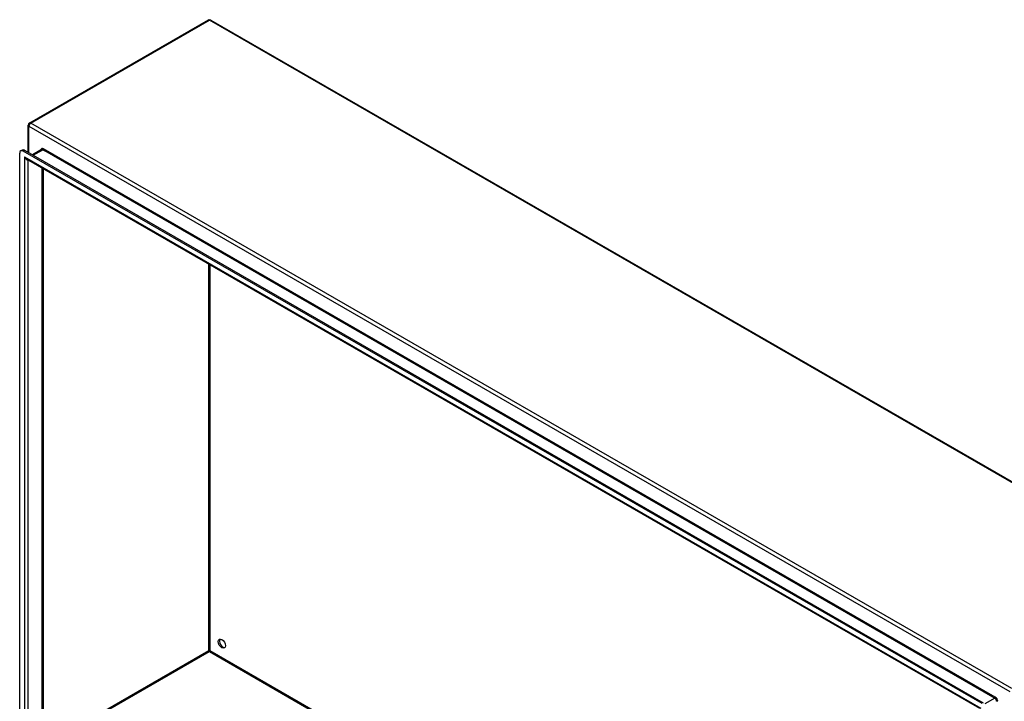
# Model space of a CAD drawing. Header units: inches. Extents: x 20 to 548, y 60 to 254.
# Tile 88 of 121: x 464 to 502, y 227 to 253. Entities that reach past the tile are written whole.
import ezdxf

# ---------------------------------------------------------------- set-up
doc = ezdxf.new("R2010")
doc.units = ezdxf.units.IN
doc.header["$MEASUREMENT"] = 0
doc.layers.add('Visible Edges(ANSI)', color=7, linetype='Continuous', lineweight=25)
doc.layers.add('Visible Tangent Edges(ANSI)', color=7, linetype='Continuous', lineweight=25)

msp = doc.modelspace()

# ---------------------------------------------------------------- linework, layer by layer
at = {"layer": 'Visible Edges(ANSI)'}
for p, q in [((471.365, 253.444), (464.434, 249.453)), ((471.464, 253.444), (509.508, 231.536)), ((464.384, 248.315), (464.384, 249.367)), ((464.057, 224.92), (464.057, 248.287)), ((464.098, 248.378), (464.146, 248.405)), ((501.378, 226.957), (464.197, 248.368)), ((464.245, 248.396), (501.426, 226.984)), ((464.906, 248.423), (464.552, 248.219)), ((501.292, 226.764), (464.324, 248.053)), ((464.963, 247.684), (464.963, 225.299)), ((471.414, 228.994), (471.414, 228.969))]:
    msp.add_line(p, q, dxfattribs=at)
for centre, start, end in [((471.414, 253.359), 60.064, 119.936), ((464.483, 249.367), 119.936, 180)]:
    msp.add_arc(centre, 0.099, start, end, dxfattribs=at)
for centre, major_axis, ratio, start_param, end_param in [((464.197, 248.207), (-0.098, 0.171), 0.578093, 5.499721, 7.070517), ((464.245, 248.235), (-0.098, 0.171), 0.578093, 5.499721, 6.283185), ((471.945, 229.301), (-0.097, 0.169), 0.578093, 0.24866, 2.892933), ((471.414, 228.994), (0.031, -0.0179), 0.001672, 3.927958, 4.713356), ((471.414, 228.994), (0.031, 0.0179), 0.001672, 4.711422, 5.49682)]:
    msp.add_ellipse(centre, major_axis=major_axis, ratio=ratio, start_param=start_param, end_param=end_param, dxfattribs=at)
msp.add_ellipse((471.897, 229.274), major_axis=(-0.097, 0.169), ratio=0.578093, dxfattribs=at)
at = {"layer": 'Visible Tangent Edges(ANSI)'}
for p, q in [((464.483, 249.448), (471.414, 253.439)), ((509.458, 231.532), (471.414, 253.439)), ((502.527, 227.54), (464.483, 249.448)), ((464.413, 249.327), (502.457, 227.419)), ((464.413, 248.299), (464.413, 249.327)), ((464.197, 248.368), (464.245, 248.396)), ((464.581, 248.202), (464.956, 248.418)), ((464.956, 248.418), (465.027, 248.377)), ((501.893, 227.198), (464.978, 248.456)), ((501.799, 227.201), (465.027, 248.377)), ((464.238, 248.136), (501.337, 226.772)), ((464.238, 248.136), (464.238, 224.863)), ((464.378, 248.021), (464.378, 224.97)), ((464.934, 225.29), (464.934, 247.701)), ((471.393, 229.007), (471.393, 243.982)), ((471.436, 243.957), (471.436, 229.007)), ((464.963, 225.304), (471.393, 229.007)), ((464.987, 225.267), (471.414, 228.969)), ((471.414, 228.969), (501.308, 211.754)), ((471.436, 229.007), (501.308, 211.805)), ((501.799, 227.201), (501.871, 227.16)), ((501.871, 227.16), (501.484, 226.937))]:
    msp.add_line(p, q, dxfattribs=at)
for centre, major_axis, ratio, start_param, end_param in [((471.414, 253.359), (-0.0494, 0.0858), 0.578093, 5.499721, 6.283185), ((471.414, 253.359), (0.0494, 0.0858), 0.578093, 0, 0.783464), ((464.483, 249.367), (-0.099, 0), 0.575862, 0, 0.785398), ((464.483, 249.367), (-0.0494, -0.0858), 0.578093, 3.925057, 5.495853), ((464.483, 249.367), (-0.0494, 0.0858), 0.578093, 5.499721, 6.283185), ((464.978, 248.349), (-0.065, 0.113), 0.578093, 5.499721, 6.988298), ((464.956, 248.337), (-0.0494, 0.0858), 0.578093, 5.499721, 6.283185), ((464.956, 248.443), (0.0155, 0.0269), 0.578093, 3.925057, 5.495853), ((464.308, 248.176), (0.095, -0.132), 0.494861, 4.660263, 5.447595), ((464.308, 248.176), (0.066, -0.148), 0.494835, 4.763011, 6.227417), ((501.871, 227.185), (0.0155, 0.0269), 0.578093, 3.925057, 5.495853), ((501.893, 227.091), (-0.065, 0.113), 0.578093, 3.928925, 5.499721), ((501.871, 227.079), (0.0494, -0.0858), 0.578093, 0.787332, 2.358128), ((501.963, 227.026), (0.031, 0), 0.575862, 0.785398, 2.356194)]:
    msp.add_ellipse(centre, major_axis=major_axis, ratio=ratio, start_param=start_param, end_param=end_param, dxfattribs=at)

doc.saveas('drawing.dxf')
